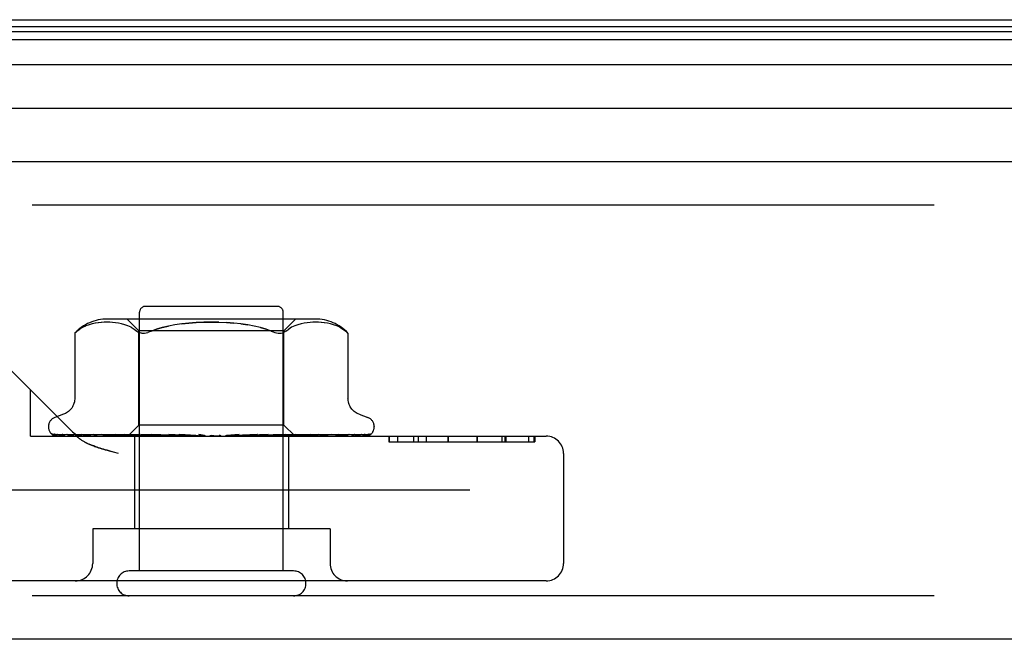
# Model space of a CAD drawing. Header units: inches. Extents: x 0 to 283, y 0 to 183.
# Tile 221 of 256: x 55.87 to 57.57, y 148.02 to 149.09. Entities that reach past the tile are written whole.
import ezdxf

# ---------------------------------------------------------------- set-up
doc = ezdxf.new("R2010")
doc.units = ezdxf.units.IN
doc.header["$LTSCALE"] = 15.583333
doc.header["$MEASUREMENT"] = 0
doc.linetypes.add('HIDDEN', pattern=[0.2, 0.1, -0.1])
doc.layers.get('0').update_dxf_attribs({"linetype": 'CONTINUOUS'})
doc.layers.add('DEFAULT_2', color=8, linetype='HIDDEN')
doc.layers.add('LEFTHAND_DOOR_ASSEMBLY', color=7, linetype='CONTINUOUS')

msp = doc.modelspace()

# ---------------------------------------------------------------- linework, layer by layer
at = {"color": 7, "linetype": 'Continuous'}
msp.add_line((55.0293, 149.0856), (123.5293, 149.0856), dxfattribs=at)
at = {"layer": 'DEFAULT_2', "color": 8, "linetype": 'HIDDEN'}
msp.add_line((87.8103, 148.2731), (54.8469, 148.2731), dxfattribs=at)
at = {"layer": 'LEFTHAND_DOOR_ASSEMBLY', "color": 7, "linetype": 'Continuous'}
for p, q in [((54.0354, 149.065), (88.6472, 149.065)), ((54.0378, 149.0737), (88.6449, 149.0737)), ((54.0286, 149.0513), (88.654, 149.0513)), ((88.663, 149.0079), (54.0197, 149.0079)), ((54.0481, 148.9327), (88.6346, 148.9327))]:
    msp.add_line(p, q, dxfattribs=at)
at = {"layer": 'LEFTHAND_DOOR_ASSEMBLY', "color": 3, "linetype": 'Continuous'}
for p, q in [((54.0701, 148.8406), (88.6126, 148.8406)), ((88.6126, 148.0156), (54.0701, 148.0156))]:
    msp.add_line(p, q, dxfattribs=at)
at = {"layer": 'LEFTHAND_DOOR_ASSEMBLY', "color": 8, "linetype": 'HIDDEN'}
for p, q in [((88.6126, 148.7656), (54.0701, 148.7656)), ((56.3111, 148.5906), (56.0831, 148.5906)), ((56.0731, 148.1336), (56.0731, 148.5806)), ((56.3211, 148.1336), (56.3211, 148.5806)), ((55.975, 148.5544), (55.9803, 148.5569)), ((55.9858, 148.5589), (55.9803, 148.5569)), ((55.9913, 148.5604), (55.9858, 148.5589)), ((55.9967, 148.5615), (55.9912, 148.5604)), ((56.0019, 148.5623), (55.9966, 148.5615)), ((56.0071, 148.5628), (56.0018, 148.5623)), ((56.012, 148.563), (56.0069, 148.5628)), ((56.0169, 148.5631), (56.0119, 148.563)), ((56.0216, 148.563), (56.0168, 148.5631)), ((56.3767, 148.5686), (56.0175, 148.5686)), ((56.0265, 148.5628), (56.0216, 148.563)), ((56.0314, 148.5623), (56.0264, 148.5628)), ((56.0366, 148.5615), (56.0314, 148.5623)), ((56.042, 148.5604), (56.0365, 148.5615)), ((56.0475, 148.5589), (56.042, 148.5604)), ((56.053, 148.5569), (56.0475, 148.5589)), ((56.0718, 148.5486), (56.0518, 148.5686)), ((56.0584, 148.5544), (56.053, 148.5569)), ((56.2483, 148.5603), (56.2601, 148.5587)), ((56.2819, 148.554), (56.2916, 148.5511)), ((56.3223, 148.5486), (56.3423, 148.5686)), ((56.3358, 148.5544), (56.3307, 148.5513)), ((56.3412, 148.5569), (56.3358, 148.5544)), ((56.3467, 148.5589), (56.3412, 148.5569)), ((56.3522, 148.5604), (56.3467, 148.5589)), ((56.3576, 148.5615), (56.3522, 148.5604)), ((56.3628, 148.5623), (56.3576, 148.5615)), ((56.3678, 148.5628), (56.3627, 148.5623)), ((56.3726, 148.563), (56.3677, 148.5628)), ((56.3774, 148.5631), (56.3725, 148.563)), ((56.3823, 148.563), (56.3773, 148.5631)), ((56.3872, 148.5628), (56.3822, 148.563)), ((56.3924, 148.5623), (56.3871, 148.5628)), ((56.3976, 148.5615), (56.3922, 148.5623)), ((56.403, 148.5604), (56.3975, 148.5615)), ((56.4084, 148.5589), (56.4029, 148.5604)), ((56.4138, 148.5569), (56.4083, 148.5589)), ((56.4192, 148.5544), (56.4138, 148.5569)), ((55.9633, 148.3674), (55.7849, 148.5458)), ((55.961, 148.5443), (55.961, 148.4318)), ((55.961, 148.5443), (55.9611, 148.5443)), ((55.9611, 148.5443), (55.9616, 148.5448)), ((55.9621, 148.5452), (55.9614, 148.5446)), ((55.9633, 148.5463), (55.9649, 148.5477)), ((55.9649, 148.5477), (55.9699, 148.5514)), ((56.0718, 148.3856), (56.0718, 148.5486)), ((56.3223, 148.5486), (56.0718, 148.5486)), ((56.0766, 148.5444), (56.0744, 148.5448)), ((56.3223, 148.3856), (56.3223, 148.5486)), ((56.3258, 148.5477), (56.3307, 148.5513)), ((56.433, 148.5444), (56.4331, 148.5443)), ((56.4331, 148.5443), (56.4331, 148.4317)), ((55.8846, 148.3666), (55.8846, 148.4461)), ((55.9418, 148.4043), (55.9268, 148.3988)), ((56.4523, 148.4043), (56.4674, 148.3988)), ((56.0528, 148.3666), (56.0718, 148.3856)), ((56.3223, 148.3856), (56.0718, 148.3856)), ((56.3411, 148.3668), (56.3223, 148.3856)), ((55.8846, 148.3666), (56.7756, 148.3666)), ((55.9158, 148.3831), (55.9158, 148.3823)), ((55.92, 148.3715), (55.9201, 148.3714)), ((56.0538, 148.3674), (55.9247, 148.3693)), ((56.0551, 148.3674), (55.9277, 148.3693)), ((56.0576, 148.3674), (55.9315, 148.3693)), ((55.9394, 148.3694), (55.9394, 148.3694)), ((56.0616, 148.3674), (55.9405, 148.3693)), ((55.9479, 148.3693), (55.9473, 148.3693)), ((56.0665, 148.3674), (55.9479, 148.3693)), ((55.9626, 148.3693), (55.9623, 148.3693)), ((56.073, 148.3674), (55.9626, 148.3693)), ((55.9633, 148.3674), (55.964, 148.3667)), ((55.9647, 148.3661), (55.964, 148.3667)), ((55.9732, 148.3693), (55.9731, 148.3693)), ((55.9733, 148.3693), (55.9732, 148.3693)), ((56.0801, 148.3674), (55.9733, 148.3693)), ((55.9823, 148.3681), (55.989, 148.3672)), ((55.989, 148.3672), (55.9945, 148.3666)), ((56.0889, 148.3674), (55.9932, 148.3693)), ((56.0068, 148.3693), (56.0069, 148.3693)), ((56.0979, 148.3674), (56.0068, 148.3693)), ((56.0178, 148.3681), (56.0256, 148.3672)), ((56.0256, 148.3672), (56.0318, 148.3666)), ((56.1087, 148.3674), (56.0312, 148.3693)), ((56.1194, 148.3674), (56.0472, 148.3693)), ((56.0472, 148.3693), (56.0474, 148.3692)), ((56.0474, 148.3692), (56.0641, 148.3676)), ((56.0529, 148.3666), (56.0538, 148.3674)), ((56.0533, 148.3666), (56.055, 148.3674)), ((56.0551, 148.3674), (56.055, 148.3674)), ((56.0576, 148.3674), (56.0577, 148.3674)), ((56.0593, 148.3666), (56.0577, 148.3674)), ((56.058, 148.3666), (56.0614, 148.3674)), ((56.0616, 148.3674), (56.0614, 148.3674)), ((56.0641, 148.3676), (56.075, 148.3666)), ((56.0641, 148.3666), (56.0641, 148.2066)), ((56.0665, 148.3674), (56.0667, 148.3674)), ((56.0699, 148.3666), (56.0667, 148.3674)), ((56.0678, 148.3666), (56.0727, 148.3674)), ((56.073, 148.3674), (56.0727, 148.3674)), ((56.1317, 148.3674), (56.0752, 148.3693)), ((56.0801, 148.3674), (56.0804, 148.3674)), ((56.0851, 148.3666), (56.0804, 148.3674)), ((56.0823, 148.3666), (56.0885, 148.3674)), ((56.0889, 148.3674), (56.0885, 148.3674)), ((56.093, 148.3693), (56.0933, 148.3692)), ((56.1437, 148.3674), (56.0931, 148.3693)), ((56.0933, 148.3692), (56.1226, 148.3666)), ((56.0979, 148.3674), (56.0983, 148.3674)), ((56.1044, 148.3666), (56.0983, 148.3674)), ((56.1009, 148.3666), (56.1082, 148.3674)), ((56.1087, 148.3674), (56.1082, 148.3674)), ((56.1194, 148.3674), (56.1197, 148.3674)), ((56.127, 148.3666), (56.1197, 148.3674)), ((56.123, 148.3666), (56.1311, 148.3674)), ((56.1572, 148.3674), (56.1236, 148.3693)), ((56.1317, 148.3674), (56.1311, 148.3674)), ((56.1428, 148.3693), (56.1429, 148.3692)), ((56.1701, 148.3674), (56.1428, 148.3693)), ((56.1429, 148.3692), (56.1729, 148.3666)), ((56.1437, 148.3674), (56.144, 148.3674)), ((56.1521, 148.3666), (56.144, 148.3674)), ((56.1477, 148.3666), (56.1564, 148.3674)), ((56.1572, 148.3674), (56.1564, 148.3674)), ((56.1701, 148.3674), (56.1702, 148.3674)), ((56.1788, 148.3666), (56.1702, 148.3674)), ((56.1743, 148.3666), (56.1832, 148.3674)), ((56.2062, 148.3666), (56.1974, 148.3674)), ((56.2017, 148.3666), (56.2105, 148.3674)), ((56.245, 148.3692), (56.2235, 148.3674)), ((56.2235, 148.3674), (56.2245, 148.3674)), ((56.2333, 148.3666), (56.2245, 148.3674)), ((56.2289, 148.3666), (56.2373, 148.3674)), ((56.2375, 148.3674), (56.2373, 148.3674)), ((56.2766, 148.3693), (56.2375, 148.3674)), ((56.2764, 148.3692), (56.2466, 148.3666)), ((56.2952, 148.3693), (56.2499, 148.3674)), ((56.2499, 148.3674), (56.2507, 148.3674)), ((56.2591, 148.3666), (56.2507, 148.3674)), ((56.2549, 148.3666), (56.2626, 148.3674)), ((56.2629, 148.3674), (56.2626, 148.3674)), ((56.3246, 148.3693), (56.2629, 148.3674)), ((56.3417, 148.3693), (56.2743, 148.3674)), ((56.2743, 148.3674), (56.2749, 148.3674)), ((56.2826, 148.3666), (56.2749, 148.3674)), ((56.2764, 148.3692), (56.2766, 148.3693)), ((56.2789, 148.3666), (56.2856, 148.3674)), ((56.2859, 148.3674), (56.2856, 148.3674)), ((56.368, 148.3693), (56.2859, 148.3674)), ((56.3828, 148.3693), (56.2958, 148.3674)), ((56.2958, 148.3666), (56.3244, 148.3692)), ((56.2958, 148.3674), (56.2963, 148.3674)), ((56.3031, 148.3666), (56.2963, 148.3674)), ((56.2999, 148.3666), (56.3053, 148.3674)), ((56.3056, 148.3674), (56.3053, 148.3674)), ((56.4051, 148.3693), (56.3056, 148.3674)), ((56.4172, 148.3693), (56.3138, 148.3674)), ((56.3138, 148.3674), (56.3141, 148.3674)), ((56.3197, 148.3666), (56.3141, 148.3674)), ((56.3172, 148.3666), (56.3212, 148.3674)), ((56.3213, 148.3674), (56.3212, 148.3674)), ((56.3214, 148.3674), (56.3213, 148.3674)), ((56.4347, 148.3693), (56.3214, 148.3674)), ((56.3244, 148.3692), (56.3246, 148.3693)), ((56.4437, 148.3693), (56.3275, 148.3674)), ((56.3275, 148.3674), (56.3277, 148.3674)), ((56.3318, 148.3666), (56.3277, 148.3674)), ((56.3301, 148.3666), (56.3326, 148.3674)), ((56.3301, 148.3666), (56.3301, 148.2066)), ((56.3327, 148.3674), (56.3326, 148.3674)), ((56.4557, 148.3693), (56.3327, 148.3674)), ((56.4612, 148.3693), (56.3364, 148.3674)), ((56.3364, 148.3674), (56.3366, 148.3674)), ((56.3391, 148.3666), (56.3366, 148.3674)), ((56.4692, 148.3693), (56.3391, 148.3674)), ((56.3391, 148.3674), (56.3391, 148.3674)), ((56.3411, 148.3668), (56.3404, 148.3674)), ((56.3404, 148.3674), (56.3404, 148.3674)), ((56.3413, 148.3666), (56.3411, 148.3668)), ((56.3562, 148.3681), (56.3678, 148.3693)), ((56.3678, 148.3693), (56.368, 148.3693)), ((56.3914, 148.3676), (56.3987, 148.3685)), ((56.3987, 148.3685), (56.4051, 148.3693)), ((56.4174, 148.3693), (56.4172, 148.3693)), ((56.435, 148.3693), (56.4347, 148.3693)), ((56.4566, 148.3694), (56.4557, 148.3693)), ((56.4726, 148.3703), (56.4726, 148.3704)), ((56.4783, 148.3831), (56.4783, 148.3823)), ((56.504, 148.3666), (56.504, 148.3566)), ((56.5041, 148.3666), (56.5041, 148.3566)), ((56.5185, 148.3666), (56.5185, 148.3566)), ((56.5462, 148.3666), (56.5462, 148.3566)), ((56.5542, 148.3666), (56.5542, 148.3566)), ((56.5546, 148.3666), (56.5546, 148.3566)), ((56.5684, 148.3666), (56.5684, 148.3566)), ((56.6059, 148.3666), (56.6059, 148.3566)), ((56.606, 148.3666), (56.606, 148.3566)), ((56.6557, 148.3666), (56.6557, 148.3566)), ((56.6561, 148.3666), (56.6561, 148.3566)), ((56.6987, 148.3666), (56.6987, 148.3566)), ((56.7048, 148.3566), (56.7048, 148.3666)), ((56.7061, 148.3666), (56.7061, 148.3566)), ((56.7448, 148.3666), (56.7448, 148.3566)), ((56.7549, 148.3566), (56.7549, 148.3666)), ((56.7557, 148.3666), (56.7557, 148.3566)), ((56.504, 148.3566), (56.7557, 148.3566)), ((56.0365, 148.3366), (56.0282, 148.3389)), ((56.8056, 148.3366), (56.8056, 148.1466)), ((55.9921, 148.2066), (55.9921, 148.1466)), ((56.4021, 148.2066), (55.9921, 148.2066)), ((56.4021, 148.2066), (56.4021, 148.1466)), ((56.3391, 148.1336), (56.0551, 148.1336)), ((56.7756, 148.1166), (55.6186, 148.1166)), ((88.6126, 148.0906), (54.0701, 148.0906))]:
    msp.add_line(p, q, dxfattribs=at)
for points in [[(55.9804, 148.5569), (55.975, 148.5544), (55.9699, 148.5514), (55.9649, 148.5477)], [(56.0584, 148.5544), (56.0635, 148.5513), (56.0684, 148.5477)], [(56.2103, 148.563), (56.1971, 148.5631), (56.1839, 148.563), (56.1709, 148.5625), (56.1582, 148.5616), (56.1459, 148.5603), (56.1341, 148.5587), (56.1228, 148.5566), (56.1123, 148.554), (56.1026, 148.5511), (56.0936, 148.5477)], [(56.0936, 148.5477), (56.1026, 148.5511), (56.1123, 148.554), (56.1229, 148.5566)], [(56.1459, 148.5603), (56.1582, 148.5616), (56.1709, 148.5625), (56.1839, 148.563), (56.1971, 148.5631), (56.2102, 148.563), (56.2232, 148.5625), (56.236, 148.5616)], [(56.3005, 148.5477), (56.2916, 148.5511), (56.2819, 148.554), (56.2713, 148.5566), (56.2601, 148.5587), (56.2483, 148.5603), (56.236, 148.5616), (56.2232, 148.5625)], [(56.4191, 148.5544), (56.4243, 148.5514), (56.4292, 148.5477)], [(55.9612, 148.5444), (55.9611, 148.5443), (55.961, 148.5443)], [(55.9621, 148.5452), (55.9626, 148.5457), (55.9633, 148.5463)], [(55.9636, 148.5466), (55.963, 148.5461), (55.9625, 148.5456)], [(56.0684, 148.5477), (56.0702, 148.5464), (56.0722, 148.5455), (56.0744, 148.5448)], [(56.0766, 148.5444), (56.0791, 148.5443), (56.0816, 148.5444), (56.0843, 148.5448), (56.0872, 148.5455)], [(56.0936, 148.5477), (56.0903, 148.5464), (56.0872, 148.5455)], [(56.3005, 148.5477), (56.3038, 148.5464), (56.3069, 148.5455), (56.3098, 148.5448), (56.3126, 148.5444), (56.3151, 148.5443), (56.3175, 148.5444), (56.3198, 148.5448)], [(56.3258, 148.5477), (56.324, 148.5464), (56.322, 148.5455), (56.3198, 148.5448)], [(56.4292, 148.5477), (56.4305, 148.5467), (56.4314, 148.5458), (56.4322, 148.5451), (56.4327, 148.5446)], [(56.433, 148.5444), (56.4327, 148.5446), (56.4322, 148.5451), (56.4314, 148.5458), (56.4305, 148.5467), (56.4292, 148.5477)], [(55.961, 148.4317), (55.961, 148.4305), (55.9608, 148.4279), (55.9604, 148.4255), (55.9598, 148.4231), (55.959, 148.4209), (55.958, 148.4188), (55.957, 148.4168), (55.9558, 148.415), (55.9545, 148.4132), (55.9531, 148.4117), (55.9516, 148.4102), (55.9501, 148.4089), (55.9486, 148.4077), (55.9469, 148.4067), (55.9453, 148.4058), (55.9436, 148.405), (55.9418, 148.4043)], [(56.4523, 148.4043), (56.4505, 148.405), (56.4489, 148.4058), (56.4472, 148.4067), (56.4456, 148.4077), (56.444, 148.4089), (56.4425, 148.4102), (56.4411, 148.4117), (56.4397, 148.4132), (56.4384, 148.415), (56.4372, 148.4168), (56.4361, 148.4188), (56.4352, 148.4209), (56.4344, 148.4231), (56.4338, 148.4255), (56.4334, 148.4279), (56.4332, 148.4305), (56.4331, 148.4317)], [(55.9268, 148.3666), (55.9255, 148.3672), (55.9244, 148.3677), (55.9234, 148.3684), (55.9225, 148.369), (55.9217, 148.3696), (55.9211, 148.3702), (55.9206, 148.3706), (55.9203, 148.371), (55.9201, 148.3713), (55.92, 148.3714), (55.92, 148.3715)], [(55.9211, 148.3705), (55.9219, 148.3699), (55.9231, 148.3692), (55.9244, 148.3686), (55.9257, 148.368), (55.9271, 148.3675), (55.9286, 148.3671), (55.9302, 148.3666)], [(55.9247, 148.3693), (55.9244, 148.3693), (55.9239, 148.3693), (55.9233, 148.3694), (55.9228, 148.3696), (55.9223, 148.3698), (55.9218, 148.37), (55.9215, 148.3702), (55.9212, 148.3704), (55.9211, 148.3705)], [(55.9253, 148.3699), (55.9253, 148.3699), (55.9254, 148.3698)], [(55.9277, 148.3693), (55.9274, 148.3693), (55.9268, 148.3694), (55.9263, 148.3695), (55.9259, 148.3696), (55.9256, 148.3697), (55.9254, 148.3698), (55.9253, 148.3699), (55.9253, 148.3699)], [(55.9254, 148.3698), (55.926, 148.3694), (55.9264, 148.3691), (55.9268, 148.3689), (55.9273, 148.3686), (55.9278, 148.3683), (55.9284, 148.368), (55.929, 148.3676), (55.9296, 148.3673), (55.9302, 148.367), (55.9309, 148.3668), (55.9313, 148.3666)], [(55.9301, 148.3695), (55.9313, 148.3691), (55.9331, 148.3686), (55.935, 148.3682), (55.937, 148.3677), (55.9391, 148.3673), (55.9412, 148.3669), (55.9429, 148.3666)], [(55.9315, 148.3693), (55.9309, 148.3693), (55.9303, 148.3694), (55.9301, 148.3695)], [(55.9394, 148.3694), (55.9396, 148.3694), (55.9398, 148.3693), (55.9401, 148.3691)], [(55.9405, 148.3693), (55.9402, 148.3693), (55.9398, 148.3693), (55.9395, 148.3694), (55.9394, 148.3694)], [(55.9401, 148.3691), (55.941, 148.3686), (55.9416, 148.3683), (55.9421, 148.368), (55.9428, 148.3677), (55.9434, 148.3674), (55.9441, 148.3671), (55.9448, 148.3668), (55.9454, 148.3666)], [(55.9473, 148.3693), (55.9491, 148.369), (55.9517, 148.3685), (55.9544, 148.3681), (55.9571, 148.3677), (55.9598, 148.3673), (55.9626, 148.3669), (55.9645, 148.3666)], [(55.9623, 148.3693), (55.9623, 148.3693), (55.9625, 148.3692), (55.9628, 148.3691), (55.9632, 148.3689), (55.9637, 148.3687)], [(55.9637, 148.3687), (55.965, 148.3681), (55.9658, 148.3677), (55.9666, 148.3674), (55.9674, 148.367), (55.9683, 148.3667), (55.9685, 148.3666)], [(55.9731, 148.3693), (55.9755, 148.369), (55.9823, 148.3681)], [(55.9932, 148.3693), (55.9932, 148.3693), (55.9934, 148.3692), (55.9937, 148.3691), (55.9942, 148.369), (55.9947, 148.3688), (55.9953, 148.3685), (55.996, 148.3682), (55.9974, 148.3676)], [(55.9974, 148.3676), (55.9983, 148.3672), (55.9991, 148.3669), (55.9997, 148.3666)], [(56.0069, 148.3693), (56.0098, 148.3689), (56.0178, 148.3681)], [(56.0312, 148.3693), (56.0314, 148.3692), (56.0317, 148.3692), (56.0322, 148.3691), (56.0327, 148.3689), (56.0333, 148.3687), (56.034, 148.3684), (56.0347, 148.3681)], [(56.0347, 148.3681), (56.0361, 148.3675), (56.0369, 148.3671), (56.0376, 148.3668), (56.0381, 148.3666)], [(56.0537, 148.3666), (56.0537, 148.3668), (56.0537, 148.367), (56.0537, 148.3672), (56.0538, 148.3674)], [(56.0548, 148.3666), (56.055, 148.3669), (56.0551, 148.3671), (56.0552, 148.3673), (56.0552, 148.3674), (56.0551, 148.3674), (56.0551, 148.3674)], [(56.0561, 148.3666), (56.0565, 148.3669), (56.0569, 148.3671), (56.0572, 148.3673), (56.0574, 148.3674), (56.0576, 148.3674), (56.0576, 148.3674)], [(56.0619, 148.3666), (56.062, 148.3669), (56.062, 148.3671), (56.0619, 148.3673), (56.0618, 148.3674), (56.0616, 148.3674)], [(56.0645, 148.3666), (56.065, 148.3669), (56.0654, 148.3671), (56.0658, 148.3673), (56.0662, 148.3674), (56.0664, 148.3674), (56.0665, 148.3674)], [(56.0739, 148.3666), (56.0738, 148.3669), (56.0737, 148.3671), (56.0735, 148.3673), (56.0733, 148.3674), (56.073, 148.3674)], [(56.0751, 148.3693), (56.0753, 148.3693), (56.0757, 148.3692), (56.0763, 148.3691), (56.0769, 148.3689), (56.0776, 148.3687), (56.0783, 148.3684), (56.0791, 148.368), (56.0798, 148.3677), (56.0805, 148.3673), (56.0812, 148.367), (56.082, 148.3666)], [(56.0777, 148.3666), (56.0782, 148.3669), (56.0787, 148.3671), (56.0792, 148.3673), (56.0796, 148.3674), (56.08, 148.3674), (56.0801, 148.3674)], [(56.0903, 148.3666), (56.0901, 148.3669), (56.0899, 148.3671), (56.0896, 148.3673), (56.0893, 148.3674), (56.0889, 148.3674)], [(56.0951, 148.3666), (56.0957, 148.3669), (56.0963, 148.3671), (56.0968, 148.3673), (56.0974, 148.3674), (56.0978, 148.3674), (56.0979, 148.3674)], [(56.1106, 148.3666), (56.1103, 148.3669), (56.1099, 148.3671), (56.1096, 148.3673), (56.1091, 148.3674), (56.1087, 148.3674)], [(56.1163, 148.3666), (56.1169, 148.3669), (56.1175, 148.3671), (56.1181, 148.3673), (56.1187, 148.3674), (56.1192, 148.3674), (56.1194, 148.3674)], [(56.1236, 148.3693), (56.1241, 148.3692), (56.1248, 148.3691), (56.1255, 148.3689), (56.1262, 148.3686), (56.1268, 148.3683), (56.1275, 148.368), (56.128, 148.3677), (56.1292, 148.3671)], [(56.1292, 148.3671), (56.1297, 148.3668), (56.13, 148.3666)], [(56.134, 148.3666), (56.1336, 148.3669), (56.1332, 148.3671), (56.1327, 148.3673), (56.1322, 148.3674), (56.1317, 148.3674)], [(56.1399, 148.3674), (56.1397, 148.3674), (56.1395, 148.3675), (56.1394, 148.3676), (56.1394, 148.3678), (56.1394, 148.3679), (56.1396, 148.3682), (56.1397, 148.3684), (56.14, 148.3686), (56.1403, 148.3688), (56.1408, 148.369), (56.1413, 148.3691), (56.1418, 148.3692), (56.1424, 148.3693), (56.1428, 148.3693)], [(56.1404, 148.3666), (56.141, 148.3669), (56.1416, 148.3671), (56.1422, 148.3673), (56.1429, 148.3674), (56.1434, 148.3674), (56.1437, 148.3674)], [(56.1597, 148.3666), (56.1592, 148.3669), (56.1587, 148.3671), (56.1581, 148.3673), (56.1576, 148.3674), (56.1572, 148.3674)], [(56.1665, 148.3666), (56.1671, 148.3669), (56.1677, 148.3671), (56.1684, 148.3673), (56.169, 148.3674), (56.1696, 148.3674), (56.1701, 148.3674)], [(56.1755, 148.3692), (56.1759, 148.3691), (56.1765, 148.3689), (56.1771, 148.3686), (56.1776, 148.3684), (56.178, 148.3681), (56.1783, 148.3679), (56.1786, 148.3677), (56.1789, 148.3675)], [(56.1848, 148.3673), (56.1834, 148.3676), (56.1819, 148.3679), (56.1803, 148.3682), (56.1787, 148.3685), (56.1771, 148.3688), (56.1756, 148.3691)], [(56.1789, 148.3675), (56.1793, 148.3672), (56.1796, 148.367), (56.1798, 148.3668), (56.1801, 148.3666)], [(56.1848, 148.3673), (56.1844, 148.3674), (56.1838, 148.3674), (56.1832, 148.3674)], [(56.1867, 148.3666), (56.1862, 148.3669), (56.1856, 148.3671), (56.185, 148.3673), (56.1848, 148.3673)], [(56.1937, 148.3666), (56.1943, 148.3669), (56.1949, 148.3671), (56.1955, 148.3673), (56.1961, 148.3674), (56.1967, 148.3674), (56.1974, 148.3674)], [(56.2141, 148.3666), (56.2135, 148.3669), (56.2129, 148.3671), (56.2123, 148.3673), (56.2117, 148.3674), (56.2111, 148.3674), (56.2105, 148.3674)], [(56.2211, 148.3666), (56.2216, 148.3669), (56.2221, 148.3671), (56.2227, 148.3673), (56.2233, 148.3674), (56.2235, 148.3674)], [(56.2409, 148.3666), (56.2403, 148.3669), (56.2397, 148.3671), (56.2391, 148.3673), (56.2384, 148.3674), (56.2378, 148.3674), (56.2375, 148.3674)], [(56.2392, 148.3666), (56.2395, 148.3668), (56.24, 148.3671), (56.2409, 148.3676)], [(56.2409, 148.3676), (56.2413, 148.3679), (56.2418, 148.3682), (56.2424, 148.3685), (56.243, 148.3688), (56.2437, 148.369), (56.2444, 148.3692), (56.2451, 148.3692)], [(56.2476, 148.3666), (56.248, 148.3669), (56.2485, 148.3671), (56.249, 148.3673), (56.2495, 148.3674), (56.2499, 148.3674)], [(56.2661, 148.3666), (56.2655, 148.3669), (56.2649, 148.3671), (56.2643, 148.3673), (56.2637, 148.3674), (56.2631, 148.3674), (56.2629, 148.3674)], [(56.2722, 148.3666), (56.2726, 148.3669), (56.273, 148.3671), (56.2734, 148.3673), (56.2739, 148.3674), (56.2743, 148.3674)], [(56.2889, 148.3666), (56.2882, 148.3669), (56.2877, 148.3671), (56.2871, 148.3673), (56.2865, 148.3674), (56.286, 148.3674), (56.2859, 148.3674)], [(56.2885, 148.3666), (56.2886, 148.3667), (56.2893, 148.367), (56.2899, 148.3673), (56.2905, 148.3676), (56.2912, 148.368), (56.2918, 148.3683), (56.2925, 148.3686), (56.2932, 148.3688), (56.2939, 148.3691), (56.2946, 148.3692), (56.2952, 148.3693), (56.2952, 148.3693)], [(56.2942, 148.3666), (56.2944, 148.3669), (56.2947, 148.3671), (56.295, 148.3673), (56.2954, 148.3674), (56.2958, 148.3674)], [(56.3083, 148.3666), (56.3077, 148.3669), (56.3072, 148.3671), (56.3066, 148.3673), (56.3062, 148.3674), (56.3057, 148.3674), (56.3056, 148.3674)], [(56.3126, 148.3666), (56.3127, 148.3669), (56.3129, 148.3671), (56.3131, 148.3673), (56.3134, 148.3674), (56.3138, 148.3674)], [(56.3236, 148.3666), (56.3232, 148.3669), (56.3227, 148.3671), (56.3223, 148.3672), (56.322, 148.3673), (56.3216, 148.3674), (56.3214, 148.3674)], [(56.3269, 148.3666), (56.3269, 148.3669), (56.3269, 148.3671), (56.327, 148.3673), (56.3272, 148.3674), (56.3275, 148.3674)], [(56.3345, 148.3666), (56.334, 148.3669), (56.3336, 148.3671), (56.3333, 148.3673), (56.333, 148.3674), (56.3328, 148.3674), (56.3327, 148.3674)], [(56.3347, 148.3666), (56.3349, 148.3667), (56.3357, 148.367), (56.3365, 148.3674), (56.3373, 148.3678), (56.3381, 148.3681), (56.3388, 148.3685), (56.3396, 148.3688), (56.3402, 148.369), (56.3408, 148.3692), (56.3413, 148.3692), (56.3417, 148.3693)], [(56.3364, 148.3666), (56.3363, 148.3669), (56.3363, 148.3671), (56.3363, 148.3673), (56.3363, 148.3674), (56.3364, 148.3674)], [(56.3383, 148.3666), (56.3385, 148.3668), (56.3387, 148.367), (56.3389, 148.3672), (56.3391, 148.3674)], [(56.3403, 148.3666), (56.34, 148.3669), (56.3397, 148.3671), (56.3394, 148.3673), (56.3393, 148.3674), (56.3391, 148.3674), (56.3391, 148.3674)], [(56.341, 148.3666), (56.3407, 148.3669), (56.3406, 148.3671), (56.3404, 148.3673), (56.3404, 148.3674), (56.3404, 148.3674), (56.3404, 148.3674)], [(56.3414, 148.3666), (56.3438, 148.3668), (56.3562, 148.3681)], [(56.3761, 148.3666), (56.3765, 148.3668), (56.3774, 148.3671), (56.3781, 148.3675), (56.3796, 148.3681)], [(56.3796, 148.3681), (56.3803, 148.3684), (56.3809, 148.3687), (56.3815, 148.3689), (56.382, 148.3691), (56.3824, 148.3692), (56.3827, 148.3693), (56.3828, 148.3693)], [(56.3819, 148.3666), (56.3841, 148.3669), (56.3914, 148.3676)], [(56.411, 148.3666), (56.4113, 148.3667), (56.4122, 148.3671), (56.413, 148.3674), (56.4138, 148.3678), (56.4151, 148.3684)], [(56.4151, 148.3684), (56.4157, 148.3686), (56.4163, 148.3689), (56.4167, 148.3691), (56.4171, 148.3692), (56.4173, 148.3693), (56.4173, 148.3693)], [(56.4156, 148.3666), (56.4176, 148.3669), (56.4207, 148.3673), (56.4238, 148.3677), (56.4269, 148.3681), (56.4299, 148.3685), (56.4329, 148.369), (56.435, 148.3693)], [(56.4383, 148.3666), (56.4387, 148.3668), (56.4395, 148.3671), (56.4402, 148.3674), (56.441, 148.3677), (56.4416, 148.368), (56.4423, 148.3683)], [(56.4416, 148.3666), (56.4434, 148.3669), (56.4458, 148.3673), (56.4482, 148.3677), (56.4505, 148.3681), (56.4528, 148.3686), (56.455, 148.369), (56.4566, 148.3694)], [(56.4423, 148.3683), (56.4434, 148.3689), (56.4438, 148.3691), (56.4441, 148.3693), (56.4443, 148.3693)], [(56.4443, 148.3693), (56.4443, 148.3693), (56.4444, 148.3693), (56.4443, 148.3693), (56.444, 148.3693), (56.4437, 148.3693)], [(56.457, 148.3666), (56.4576, 148.3668), (56.4582, 148.3671), (56.4588, 148.3674), (56.4594, 148.3676), (56.4599, 148.3679), (56.4605, 148.3682), (56.4609, 148.3685), (56.4614, 148.3687), (56.4618, 148.369)], [(56.4588, 148.3666), (56.459, 148.3667), (56.4608, 148.3671), (56.4625, 148.3675), (56.4641, 148.3679), (56.4657, 148.3683), (56.4671, 148.3688), (56.4685, 148.3693), (56.4695, 148.3697)], [(56.4629, 148.3696), (56.4629, 148.3696), (56.463, 148.3696), (56.4629, 148.3696), (56.4627, 148.3695), (56.4624, 148.3694), (56.462, 148.3693), (56.4615, 148.3693), (56.4612, 148.3693)], [(56.4618, 148.369), (56.4625, 148.3694), (56.4628, 148.3695), (56.4629, 148.3696)], [(56.4663, 148.3666), (56.4664, 148.3667), (56.4671, 148.3669), (56.4677, 148.3672), (56.4683, 148.3675), (56.4689, 148.3678), (56.4695, 148.3681), (56.47, 148.3684), (56.4705, 148.3687), (56.4709, 148.369), (56.4713, 148.3693), (56.4717, 148.3696), (56.472, 148.3699), (56.4722, 148.3701), (56.4726, 148.3703)], [(56.4667, 148.3666), (56.467, 148.3667), (56.4684, 148.3672), (56.4696, 148.3677), (56.4708, 148.3684), (56.472, 148.3692)], [(56.4695, 148.3697), (56.4691, 148.3696), (56.4686, 148.3694), (56.4679, 148.3693), (56.4673, 148.3693)], [(56.4726, 148.3704), (56.4726, 148.3704), (56.4726, 148.3704), (56.4725, 148.3703), (56.4722, 148.3701), (56.4719, 148.37), (56.4716, 148.3698), (56.4712, 148.3696), (56.4708, 148.3695), (56.4704, 148.3694), (56.4699, 148.3693), (56.4694, 148.3693), (56.4692, 148.3693)], [(55.9647, 148.3661), (55.9654, 148.3655), (55.9661, 148.3648), (55.9668, 148.3642), (55.9675, 148.3636), (55.9682, 148.363), (55.969, 148.3625), (55.9698, 148.3619), (55.9706, 148.3613), (55.9714, 148.3607), (55.9722, 148.3602), (55.973, 148.3596), (55.9739, 148.3591), (55.9748, 148.3585)], [(55.973, 148.3596), (55.9722, 148.3602), (55.9714, 148.3607), (55.9706, 148.3613), (55.9698, 148.3619), (55.969, 148.3625), (55.9682, 148.363), (55.9675, 148.3636), (55.9668, 148.3642), (55.9661, 148.3648), (55.9654, 148.3655)], [(55.9845, 148.3534), (55.9833, 148.354), (55.9821, 148.3545), (55.9809, 148.3551), (55.9798, 148.3557), (55.9787, 148.3563), (55.9777, 148.3568), (55.9767, 148.3574), (55.9757, 148.3579), (55.9748, 148.3585)], [(55.9777, 148.3568), (55.9787, 148.3563), (55.9798, 148.3557), (55.9809, 148.3551), (55.9821, 148.3545), (55.9833, 148.354), (55.9845, 148.3534), (55.9859, 148.3528), (55.9873, 148.3521), (55.9887, 148.3515), (55.9903, 148.3509), (55.992, 148.3502), (55.9938, 148.3495), (55.9957, 148.3488), (55.9978, 148.348), (56, 148.3473), (56.0024, 148.3464), (56.0049, 148.3456), (56.0077, 148.3447), (56.0106, 148.3439), (56.0137, 148.3429), (56.017, 148.342), (56.0205, 148.341), (56.0243, 148.3399)], [(56.0282, 148.3389), (56.0205, 148.341), (56.017, 148.342), (56.0137, 148.3429), (56.0106, 148.3439), (56.0077, 148.3447), (56.0049, 148.3456), (56.0024, 148.3464), (56, 148.3473), (55.9978, 148.348), (55.9957, 148.3488), (55.9938, 148.3495), (55.992, 148.3502), (55.9903, 148.3509), (55.9887, 148.3515), (55.9873, 148.3521), (55.9859, 148.3528)]]:
    msp.add_lwpolyline(points, dxfattribs=at)
for centre, radius, start, end in [((56.0831, 148.5806), 0.01, 90, 180), ((56.3111, 148.5806), 0.01, 0, 90), ((56.0175, 148.4911), 0.0776, 90, 136.6992), ((56.3767, 148.4911), 0.0776, 43.3008, 90), ((55.9325, 148.3831), 0.0167, 110, 180), ((56.4617, 148.3831), 0.0167, 0, 70), ((55.9325, 148.3823), 0.0167, 180, 250.0516), ((55.9765, 148.3966), 0.03, 225, 270), ((56.4617, 148.3823), 0.0167, 308.6218, 360), ((56.7756, 148.3366), 0.03, 0, 90), ((55.9621, 148.1466), 0.03, 270, 360), ((56.4321, 148.1466), 0.03, 180, 270), ((56.7756, 148.1466), 0.03, 270, 360), ((56.0551, 148.1121), 0.0215, 90, 270), ((56.3391, 148.1121), 0.0215, 270, 90)]:
    msp.add_arc(centre, radius, start, end, dxfattribs=at)

doc.saveas('drawing.dxf')
